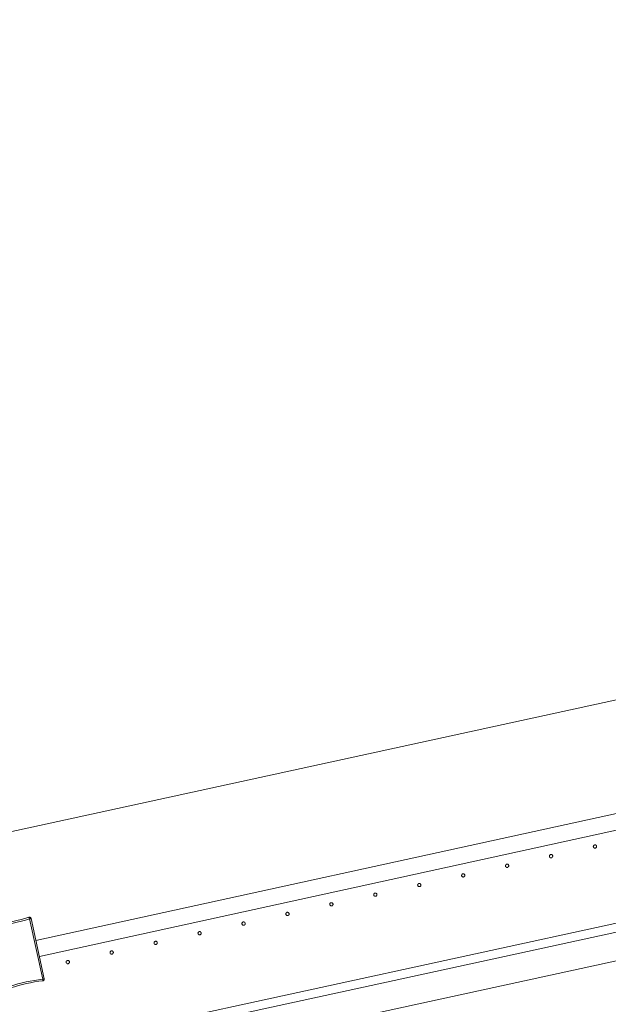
# Model space of a CAD drawing. Header units: millimetres. Extents: x -2624 to 101766, y -16 to 109490.
# Tile 54 of 151: x 28650 to 29370, y 77705 to 78908. Entities that reach past the tile are written whole.
import ezdxf

# ---------------------------------------------------------------- set-up
doc = ezdxf.new("R2010")
doc.units = ezdxf.units.MM
doc.header["$MEASUREMENT"] = 0
for name, color, linetype in [('L1', 7, 'Continuous'), ('VRD _ Clôture.VRD', 7, 'Continuous'), ('VRD _ Portail.VRD', 7, 'Continuous')]:
    doc.layers.add(name, color=color, linetype=linetype)

# ---------------------------------------------------------------- blocks, each defined once
blk = doc.blocks.new('Élément de coupe_165')
at = {"layer": 'VRD _ Portail.VRD', "color": 7, "linetype": 'Continuous', "lineweight": 15}
for p, q in [((25944.1, 77056.7), (34303.7, 78874.8)), ((25946.4, 77046.3), (34306, 78864.4)), ((33372.6, 78626.3), (25953.7, 77012.8))]:
    blk.add_line(p, q, dxfattribs=at)
blk = doc.blocks.new('Élément de coupe_168')
at = {"layer": 'VRD _ Clôture.VRD', "color": 7, "linetype": 'Continuous', "lineweight": 15}
for p, q in [((28670.2, 77782.5), (31476.8, 78397.7)), ((28674.5, 77763), (31481.1, 78378.2))]:
    blk.add_line(p, q, dxfattribs=at)
blk = doc.blocks.new('Élément de coupe_173')
at = {"layer": 'VRD _ Clôture.VRD', "color": 7, "linetype": 'Continuous', "lineweight": 15}
for p, q in [((28656.8, 77809.6), (28661.7, 77811.1)), ((28662.1, 77811.2), (28661.7, 77811.1)), ((28661.8, 77810.5), (28661.7, 77810.9)), ((28662, 77809.9), (28661.8, 77810.5)), ((28662.2, 77809.2), (28662, 77809.9)), ((28662.1, 77811.2), (28662.5, 77811.2)), ((28662.5, 77811.2), (28662.9, 77811.1)), ((28663.3, 77810.9), (28662.9, 77811.1)), ((28663.3, 77810.9), (28663.6, 77810.7)), ((28663.6, 77810.7), (28663.9, 77810.4)), ((28663.9, 77810.4), (28664.1, 77810)), ((28664.3, 77809.6), (28664.1, 77810)), ((28620.3, 77800.8), (28620.4, 77801.2)), ((28620.3, 77800.4), (28620.3, 77800.8)), ((28620.3, 77800), (28620.3, 77800.4)), ((28620.3, 77800), (28636.5, 77726.2)), ((28620.4, 77801.2), (28620.6, 77801.6)), ((28620.9, 77800.1), (28620.5, 77800)), ((28620.6, 77801.6), (28620.9, 77801.9)), ((28620.9, 77801.9), (28621.3, 77802.1)), ((28621.5, 77800.2), (28620.9, 77800.1)), ((28621.3, 77802.1), (28621.6, 77802.3)), ((28622.2, 77800.3), (28621.5, 77800.2)), ((28621.6, 77802.3), (28622, 77802.4)), ((28627.1, 77803), (28622, 77802.4)), ((28622.1, 77801.8), (28622.1, 77802.3)), ((28622.2, 77801.2), (28622.1, 77801.8)), ((28622.4, 77800.5), (28622.2, 77801.2)), ((28622.2, 77800.3), (28638.4, 77726.7)), ((28622.4, 77800.5), (28627.4, 77801.1)), ((28627.1, 77803), (28632.1, 77803.8)), ((28632.4, 77801.9), (28627.4, 77801.1)), ((28632.1, 77803.8), (28637.1, 77804.7)), ((28637.5, 77802.8), (28632.4, 77801.9)), ((28637.1, 77804.7), (28642.1, 77805.7)), ((28642.5, 77803.8), (28637.5, 77802.8)), ((28642.1, 77805.7), (28647, 77806.9)), ((28647.5, 77805), (28642.5, 77803.8)), ((28647, 77806.9), (28652, 77808.2)), ((28652.5, 77806.3), (28647.5, 77805)), ((28652, 77808.2), (28656.8, 77809.6)), ((28657.4, 77807.7), (28652.5, 77806.3)), ((28662.2, 77809.2), (28657.4, 77807.7)), ((28662.4, 77809.1), (28663.1, 77809.3)), ((28678.5, 77735.5), (28662.4, 77809.1)), ((28663.1, 77809.3), (28663.7, 77809.5)), ((28663.7, 77809.5), (28664.1, 77809.6)), ((28680.4, 77735.8), (28664.3, 77809.6)), ((28636.6, 77725.8), (28636.5, 77726.2)), ((28637, 77726.3), (28636.6, 77726.2)), ((28636.6, 77725.8), (28636.8, 77725.4)), ((28637.7, 77726.5), (28637, 77726.3)), ((28638.4, 77726.7), (28637.7, 77726.5)), ((28638.6, 77726.6), (28643.4, 77728.1)), ((28638.6, 77726.6), (28638.8, 77725.9)), ((28638.8, 77725.9), (28638.9, 77725.3)), ((28639.1, 77724.7), (28643.9, 77726.2)), ((28643.4, 77728.1), (28648.3, 77729.5)), ((28643.9, 77726.2), (28648.8, 77727.6)), ((28648.3, 77729.5), (28653.3, 77730.8)), ((28648.8, 77727.6), (28653.7, 77728.9)), ((28653.3, 77730.8), (28658.3, 77732)), ((28653.7, 77728.9), (28658.7, 77730.1)), ((28658.3, 77732), (28663.3, 77733)), ((28658.7, 77730.1), (28663.7, 77731.1)), ((28663.3, 77733), (28668.3, 77733.9)), ((28668.7, 77732), (28663.7, 77731.1)), ((28668.3, 77733.9), (28673.4, 77734.7)), ((28668.7, 77732), (28673.7, 77732.8)), ((28678.4, 77735.3), (28673.4, 77734.7)), ((28673.7, 77732.8), (28678.7, 77733.4)), ((28678.4, 77735.3), (28678.5, 77734.6)), ((28678.5, 77735.5), (28679.3, 77735.6)), ((28678.5, 77734.6), (28678.6, 77734)), ((28678.6, 77734), (28678.7, 77733.6)), ((28678.7, 77733.4), (28679.1, 77733.5)), ((28679.1, 77733.5), (28679.5, 77733.7)), ((28679.3, 77735.6), (28679.9, 77735.7)), ((28679.5, 77733.7), (28679.8, 77733.9)), ((28679.8, 77733.9), (28680.1, 77734.2)), ((28679.9, 77735.7), (28680.3, 77735.8)), ((28680.1, 77734.2), (28680.3, 77734.6)), ((28680.3, 77734.6), (28680.5, 77735)), ((28680.5, 77735.4), (28680.4, 77735.8)), ((28680.5, 77735), (28680.5, 77735.4)), ((28636.8, 77725.4), (28637.1, 77725.1)), ((28637.1, 77725.1), (28637.5, 77724.9)), ((28637.8, 77724.7), (28637.5, 77724.9)), ((28637.8, 77724.7), (28638.2, 77724.6)), ((28638.2, 77724.6), (28638.7, 77724.6)), ((28638.7, 77724.6), (28639.1, 77724.7)), ((28638.9, 77725.3), (28639, 77724.9))]:
    blk.add_line(p, q, dxfattribs=at)
blk = doc.blocks.new('Élément de coupe_226')
at = {"layer": 'VRD _ Clôture.VRD', "color": 7, "linetype": 'Continuous', "lineweight": 15}
for p, q in [((28707.3, 77756.5), (28707.2, 77756.2)), ((28707.2, 77756.2), (28707.3, 77755.8)), ((28707.5, 77757.2), (28707.3, 77756.8)), ((28707.3, 77756.8), (28707.3, 77756.5)), ((28707.3, 77755.8), (28707.4, 77755.5)), ((28707.4, 77755.5), (28707.6, 77755.2)), ((28707.7, 77757.5), (28707.5, 77757.2)), ((28707.6, 77755.2), (28707.8, 77754.9)), ((28708.2, 77757.9), (28707.9, 77757.7)), ((28708, 77754.7), (28708.3, 77754.5)), ((28708.5, 77758.1), (28708.2, 77757.9)), ((28708.3, 77754.5), (28708.6, 77754.3)), ((28708.8, 77758.2), (28708.5, 77758.1)), ((28708.6, 77754.3), (28709, 77754.3)), ((28709.2, 77758.2), (28708.8, 77758.2)), ((28709, 77754.3), (28709.3, 77754.2)), ((28709.5, 77758.2), (28709.2, 77758.2)), ((28709.3, 77754.2), (28709.7, 77754.3)), ((28709.9, 77758.1), (28709.5, 77758.2)), ((28709.7, 77754.3), (28710, 77754.4)), ((28710.2, 77758), (28709.9, 77758.1)), ((28710, 77754.4), (28710.3, 77754.5)), ((28710.5, 77757.8), (28710.2, 77758)), ((28710.3, 77754.5), (28710.6, 77754.8)), ((28710.9, 77757.3), (28710.7, 77757.6)), ((28710.8, 77755), (28711, 77755.3)), ((28711.1, 77757), (28710.9, 77757.3)), ((28711, 77755.3), (28711.2, 77755.6)), ((28711.2, 77756.7), (28711.1, 77757)), ((28711.2, 77756.3), (28711.2, 77756.7)), ((28711.2, 77756), (28711.2, 77756.3)), ((28711.2, 77755.6), (28711.2, 77756))]:
    blk.add_line(p, q, dxfattribs=at)
blk = doc.blocks.new('Élément de coupe_227')
at = {"layer": 'VRD _ Clôture.VRD', "color": 7, "linetype": 'Continuous', "lineweight": 15}
for p, q in [((28761.1, 77768.6), (28761, 77768.3)), ((28761, 77768.3), (28761, 77767.9)), ((28761, 77767.9), (28761, 77767.6)), ((28761, 77767.6), (28761.1, 77767.3)), ((28761.2, 77768.9), (28761.1, 77768.6)), ((28761.1, 77767.3), (28761.3, 77766.9)), ((28761.4, 77769.2), (28761.2, 77768.9)), ((28761.3, 77766.9), (28761.5, 77766.7)), ((28761.9, 77769.7), (28761.6, 77769.5)), ((28761.7, 77766.4), (28762, 77766.2)), ((28762.2, 77769.9), (28761.9, 77769.7)), ((28762, 77766.2), (28762.4, 77766.1)), ((28762.5, 77770), (28762.2, 77769.9)), ((28762.4, 77766.1), (28762.7, 77766)), ((28762.9, 77770), (28762.5, 77770)), ((28762.7, 77766), (28763.1, 77766)), ((28763.2, 77770), (28762.9, 77770)), ((28763.1, 77766), (28763.4, 77766.1)), ((28763.6, 77769.9), (28763.2, 77770)), ((28763.4, 77766.1), (28763.7, 77766.2)), ((28763.9, 77769.8), (28763.6, 77769.9)), ((28763.7, 77766.2), (28764, 77766.3)), ((28764.2, 77769.6), (28763.9, 77769.8)), ((28764, 77766.3), (28764.3, 77766.5)), ((28764.7, 77769.1), (28764.4, 77769.4)), ((28764.6, 77766.8), (28764.7, 77767.1)), ((28764.8, 77768.8), (28764.7, 77769.1)), ((28764.7, 77767.1), (28764.9, 77767.4)), ((28764.9, 77768.4), (28764.8, 77768.8)), ((28765, 77768.1), (28764.9, 77768.4)), ((28764.9, 77767.4), (28765, 77767.7)), ((28765, 77767.7), (28765, 77768.1))]:
    blk.add_line(p, q, dxfattribs=at)
blk = doc.blocks.new('Élément de coupe_228')
at = {"layer": 'VRD _ Clôture.VRD', "color": 7, "linetype": 'Continuous', "lineweight": 15}
for p, q in [((28814.8, 77780.4), (28814.7, 77780.1)), ((28814.7, 77780.1), (28814.7, 77779.7)), ((28814.7, 77779.7), (28814.7, 77779.4)), ((28814.7, 77779.4), (28814.8, 77779)), ((28814.9, 77780.7), (28814.8, 77780.4)), ((28814.8, 77779), (28815, 77778.7)), ((28815.1, 77781), (28814.9, 77780.7)), ((28815, 77778.7), (28815.2, 77778.4)), ((28815.6, 77781.5), (28815.3, 77781.3)), ((28815.5, 77778.2), (28815.8, 77778)), ((28815.9, 77781.6), (28815.6, 77781.5)), ((28815.8, 77778), (28816.1, 77777.9)), ((28816.3, 77781.7), (28815.9, 77781.6)), ((28816.1, 77777.9), (28816.4, 77777.8)), ((28816.6, 77781.8), (28816.3, 77781.7)), ((28816.4, 77777.8), (28816.8, 77777.8)), ((28817, 77781.8), (28816.6, 77781.8)), ((28816.8, 77777.8), (28817.1, 77777.8)), ((28817.3, 77781.7), (28817, 77781.8)), ((28817.1, 77777.8), (28817.5, 77777.9)), ((28817.6, 77781.6), (28817.3, 77781.7)), ((28817.5, 77777.9), (28817.8, 77778.1)), ((28817.9, 77781.4), (28817.6, 77781.6)), ((28817.8, 77778.1), (28818, 77778.3)), ((28818.4, 77780.9), (28818.2, 77781.1)), ((28818.3, 77778.6), (28818.5, 77778.9)), ((28818.5, 77780.6), (28818.4, 77780.9)), ((28818.6, 77780.2), (28818.5, 77780.6)), ((28818.5, 77778.9), (28818.6, 77779.2)), ((28818.7, 77779.9), (28818.6, 77780.2)), ((28818.6, 77779.2), (28818.7, 77779.5)), ((28818.7, 77779.5), (28818.7, 77779.9))]:
    blk.add_line(p, q, dxfattribs=at)
blk = doc.blocks.new('Élément de coupe_229')
at = {"layer": 'VRD _ Clôture.VRD', "color": 7, "linetype": 'Continuous', "lineweight": 15}
for p, q in [((28868.5, 77792.2), (28868.4, 77791.8)), ((28868.4, 77791.8), (28868.4, 77791.5)), ((28868.4, 77791.5), (28868.5, 77791.1)), ((28868.6, 77792.5), (28868.5, 77792.2)), ((28868.5, 77791.1), (28868.6, 77790.8)), ((28868.8, 77792.8), (28868.6, 77792.5)), ((28868.6, 77790.8), (28868.7, 77790.5)), ((28868.7, 77790.5), (28868.9, 77790.2)), ((28869.3, 77793.3), (28869.1, 77793)), ((28869.2, 77790), (28869.5, 77789.8)), ((28869.7, 77793.4), (28869.3, 77793.3)), ((28869.5, 77789.8), (28869.8, 77789.7)), ((28870, 77793.5), (28869.7, 77793.4)), ((28869.8, 77789.7), (28870.2, 77789.6)), ((28870.3, 77793.6), (28870, 77793.5)), ((28870.2, 77789.6), (28870.5, 77789.6)), ((28870.7, 77793.5), (28870.3, 77793.6)), ((28870.5, 77789.6), (28870.8, 77789.6)), ((28871, 77793.5), (28870.7, 77793.5)), ((28870.8, 77789.6), (28871.2, 77789.7)), ((28871.3, 77793.3), (28871, 77793.5)), ((28871.2, 77789.7), (28871.5, 77789.9)), ((28871.6, 77793.2), (28871.3, 77793.3)), ((28871.5, 77789.9), (28871.8, 77790.1)), ((28872.1, 77792.6), (28871.9, 77792.9)), ((28872, 77790.3), (28872.2, 77790.6)), ((28872.3, 77792.3), (28872.1, 77792.6)), ((28872.2, 77790.6), (28872.3, 77791)), ((28872.4, 77792), (28872.3, 77792.3)), ((28872.3, 77791), (28872.4, 77791.3)), ((28872.4, 77791.6), (28872.4, 77792)), ((28872.4, 77791.3), (28872.4, 77791.6))]:
    blk.add_line(p, q, dxfattribs=at)
blk = doc.blocks.new('Élément de coupe_230')
at = {"layer": 'VRD _ Clôture.VRD', "color": 7, "linetype": 'Continuous', "lineweight": 15}
for p, q in [((28922.2, 77803.6), (28922.1, 77803.3)), ((28922.1, 77803.3), (28922.2, 77802.9)), ((28922.4, 77804.3), (28922.2, 77804)), ((28922.2, 77804), (28922.2, 77803.6)), ((28922.2, 77802.9), (28922.3, 77802.6)), ((28922.3, 77802.6), (28922.5, 77802.3)), ((28922.6, 77804.6), (28922.4, 77804.3)), ((28922.5, 77802.3), (28922.7, 77802)), ((28923.1, 77805), (28922.8, 77804.8)), ((28922.9, 77801.8), (28923.2, 77801.6)), ((28923.4, 77805.2), (28923.1, 77805)), ((28923.2, 77801.6), (28923.5, 77801.4)), ((28923.7, 77805.3), (28923.4, 77805.2)), ((28923.5, 77801.4), (28923.9, 77801.4)), ((28924.1, 77805.3), (28923.7, 77805.3)), ((28923.9, 77801.4), (28924.2, 77801.3)), ((28924.4, 77805.3), (28924.1, 77805.3)), ((28924.2, 77801.3), (28924.6, 77801.4)), ((28924.7, 77805.3), (28924.4, 77805.3)), ((28924.6, 77801.4), (28924.9, 77801.5)), ((28925.1, 77805.1), (28924.7, 77805.3)), ((28924.9, 77801.5), (28925.2, 77801.7)), ((28925.4, 77804.9), (28925.1, 77805.1)), ((28925.2, 77801.7), (28925.5, 77801.9)), ((28925.8, 77804.4), (28925.6, 77804.7)), ((28925.7, 77802.1), (28925.9, 77802.4)), ((28926, 77804.1), (28925.8, 77804.4)), ((28925.9, 77802.4), (28926, 77802.7)), ((28926.1, 77803.8), (28926, 77804.1)), ((28926, 77802.7), (28926.1, 77803.1)), ((28926.1, 77803.4), (28926.1, 77803.8)), ((28926.1, 77803.1), (28926.1, 77803.4))]:
    blk.add_line(p, q, dxfattribs=at)
blk = doc.blocks.new('Élément de coupe_231')
at = {"layer": 'VRD _ Clôture.VRD', "color": 7, "linetype": 'Continuous', "lineweight": 15}
for p, q in [((28976, 77815.7), (28975.9, 77815.4)), ((28975.9, 77815.4), (28975.9, 77815)), ((28975.9, 77815), (28975.9, 77814.7)), ((28975.9, 77814.7), (28976, 77814.4)), ((28976.1, 77816), (28976, 77815.7)), ((28976, 77814.4), (28976.2, 77814.1)), ((28976.3, 77816.3), (28976.1, 77816)), ((28976.2, 77814.1), (28976.4, 77813.8)), ((28976.8, 77816.8), (28976.5, 77816.6)), ((28976.6, 77813.5), (28976.9, 77813.3)), ((28977.1, 77817), (28976.8, 77816.8)), ((28976.9, 77813.3), (28977.3, 77813.2)), ((28977.4, 77817.1), (28977.1, 77817)), ((28977.3, 77813.2), (28977.6, 77813.1)), ((28977.8, 77817.1), (28977.4, 77817.1)), ((28977.6, 77813.1), (28977.9, 77813.1)), ((28978.1, 77817.1), (28977.8, 77817.1)), ((28977.9, 77813.1), (28978.3, 77813.2)), ((28978.5, 77817), (28978.1, 77817.1)), ((28978.3, 77813.2), (28978.6, 77813.3)), ((28978.8, 77816.9), (28978.5, 77817)), ((28978.6, 77813.3), (28978.9, 77813.4)), ((28979.1, 77816.7), (28978.8, 77816.9)), ((28978.9, 77813.4), (28979.2, 77813.6)), ((28979.6, 77816.2), (28979.3, 77816.5)), ((28979.5, 77813.9), (28979.6, 77814.2)), ((28979.7, 77815.9), (28979.6, 77816.2)), ((28979.6, 77814.2), (28979.8, 77814.5)), ((28979.8, 77815.5), (28979.7, 77815.9)), ((28979.9, 77815.2), (28979.8, 77815.5)), ((28979.8, 77814.9), (28979.9, 77815.2)), ((28979.8, 77814.5), (28979.8, 77814.9))]:
    blk.add_line(p, q, dxfattribs=at)
blk = doc.blocks.new('Élément de coupe_232')
at = {"layer": 'VRD _ Clôture.VRD', "color": 7, "linetype": 'Continuous', "lineweight": 15}
for p, q in [((29029.7, 77827.5), (29029.6, 77827.2)), ((29029.6, 77827.2), (29029.6, 77826.8)), ((29029.6, 77826.8), (29029.6, 77826.5)), ((29029.6, 77826.5), (29029.7, 77826.1)), ((29029.8, 77827.8), (29029.7, 77827.5)), ((29029.7, 77826.1), (29029.9, 77825.8)), ((29030, 77828.1), (29029.8, 77827.8)), ((29029.9, 77825.8), (29030.1, 77825.6)), ((29030.5, 77828.6), (29030.2, 77828.4)), ((29030.4, 77825.3), (29030.7, 77825.1)), ((29030.8, 77828.7), (29030.5, 77828.6)), ((29030.7, 77825.1), (29031, 77825)), ((29031.2, 77828.9), (29030.8, 77828.7)), ((29031, 77825), (29031.3, 77824.9)), ((29031.5, 77828.9), (29031.2, 77828.9)), ((29031.3, 77824.9), (29031.7, 77824.9)), ((29031.9, 77828.9), (29031.5, 77828.9)), ((29031.7, 77824.9), (29032, 77824.9)), ((29032.2, 77828.8), (29031.9, 77828.9)), ((29032, 77824.9), (29032.4, 77825)), ((29032.5, 77828.7), (29032.2, 77828.8)), ((29032.4, 77825), (29032.7, 77825.2)), ((29032.8, 77828.5), (29032.5, 77828.7)), ((29032.7, 77825.2), (29032.9, 77825.4)), ((29033.3, 77828), (29033.1, 77828.2)), ((29033.2, 77825.7), (29033.4, 77826)), ((29033.4, 77827.7), (29033.3, 77828)), ((29033.5, 77827.3), (29033.4, 77827.7)), ((29033.4, 77826), (29033.5, 77826.3)), ((29033.6, 77827), (29033.5, 77827.3)), ((29033.5, 77826.3), (29033.6, 77826.6)), ((29033.6, 77826.6), (29033.6, 77827))]:
    blk.add_line(p, q, dxfattribs=at)
blk = doc.blocks.new('Élément de coupe_233')
at = {"layer": 'VRD _ Clôture.VRD', "color": 7, "linetype": 'Continuous', "lineweight": 15}
for p, q in [((29083.4, 77839.3), (29083.3, 77838.9)), ((29083.3, 77838.9), (29083.3, 77838.6)), ((29083.3, 77838.6), (29083.4, 77838.2)), ((29083.5, 77839.6), (29083.4, 77839.3)), ((29083.4, 77838.2), (29083.5, 77837.9)), ((29083.7, 77839.9), (29083.5, 77839.6)), ((29083.5, 77837.9), (29083.6, 77837.6)), ((29083.6, 77837.6), (29083.8, 77837.3)), ((29084.2, 77840.4), (29084, 77840.2)), ((29084.1, 77837.1), (29084.4, 77836.9)), ((29084.6, 77840.5), (29084.2, 77840.4)), ((29084.4, 77836.9), (29084.7, 77836.8)), ((29084.9, 77840.6), (29084.6, 77840.5)), ((29084.7, 77836.8), (29085.1, 77836.7)), ((29085.2, 77840.7), (29084.9, 77840.6)), ((29085.1, 77836.7), (29085.4, 77836.7)), ((29085.6, 77840.7), (29085.2, 77840.7)), ((29085.4, 77836.7), (29085.7, 77836.7)), ((29085.9, 77840.6), (29085.6, 77840.7)), ((29085.7, 77836.7), (29086.1, 77836.8)), ((29086.2, 77840.4), (29085.9, 77840.6)), ((29086.1, 77836.8), (29086.4, 77837)), ((29086.5, 77840.3), (29086.2, 77840.4)), ((29086.4, 77837), (29086.7, 77837.2)), ((29087, 77839.7), (29086.8, 77840)), ((29086.9, 77837.5), (29087.1, 77837.7)), ((29087.2, 77839.4), (29087, 77839.7)), ((29087.1, 77837.7), (29087.2, 77838.1)), ((29087.3, 77839.1), (29087.2, 77839.4)), ((29087.2, 77838.1), (29087.3, 77838.4)), ((29087.3, 77838.8), (29087.3, 77839.1)), ((29087.3, 77838.4), (29087.3, 77838.8))]:
    blk.add_line(p, q, dxfattribs=at)
blk = doc.blocks.new('Élément de coupe_234')
at = {"layer": 'VRD _ Clôture.VRD', "color": 7, "linetype": 'Continuous', "lineweight": 15}
for p, q in [((29137.1, 77850.7), (29137, 77850.4)), ((29137, 77850.4), (29137.1, 77850)), ((29137.3, 77851.4), (29137.1, 77851.1)), ((29137.1, 77851.1), (29137.1, 77850.7)), ((29137.1, 77850), (29137.2, 77849.7)), ((29137.2, 77849.7), (29137.4, 77849.4)), ((29137.5, 77851.7), (29137.3, 77851.4)), ((29137.4, 77849.4), (29137.6, 77849.1)), ((29138, 77852.1), (29137.7, 77851.9)), ((29137.8, 77848.9), (29138.1, 77848.7)), ((29138.3, 77852.3), (29138, 77852.1)), ((29138.1, 77848.7), (29138.4, 77848.5)), ((29138.6, 77852.4), (29138.3, 77852.3)), ((29138.4, 77848.5), (29138.8, 77848.5)), ((29139, 77852.4), (29138.6, 77852.4)), ((29138.8, 77848.5), (29139.1, 77848.5)), ((29139.3, 77852.4), (29139, 77852.4)), ((29139.1, 77848.5), (29139.5, 77848.5)), ((29139.6, 77852.4), (29139.3, 77852.4)), ((29139.5, 77848.5), (29139.8, 77848.6)), ((29140, 77852.2), (29139.6, 77852.4)), ((29139.8, 77848.6), (29140.1, 77848.8)), ((29140.3, 77852), (29140, 77852.2)), ((29140.1, 77848.8), (29140.4, 77849)), ((29140.7, 77851.5), (29140.5, 77851.8)), ((29140.6, 77849.2), (29140.8, 77849.5)), ((29140.9, 77851.2), (29140.7, 77851.5)), ((29140.8, 77849.5), (29140.9, 77849.8)), ((29141, 77850.9), (29140.9, 77851.2)), ((29140.9, 77849.8), (29141, 77850.2)), ((29141, 77850.5), (29141, 77850.9)), ((29141, 77850.2), (29141, 77850.5))]:
    blk.add_line(p, q, dxfattribs=at)
blk = doc.blocks.new('Élément de coupe_235')
at = {"layer": 'VRD _ Clôture.VRD', "color": 7, "linetype": 'Continuous', "lineweight": 15}
for p, q in [((29190.9, 77862.8), (29190.8, 77862.5)), ((29190.8, 77862.5), (29190.8, 77862.1)), ((29190.8, 77862.1), (29190.8, 77861.8)), ((29190.8, 77861.8), (29190.9, 77861.5)), ((29191, 77863.2), (29190.9, 77862.8)), ((29190.9, 77861.5), (29191.1, 77861.2)), ((29191.2, 77863.4), (29191, 77863.2)), ((29191.1, 77861.2), (29191.3, 77860.9)), ((29191.7, 77863.9), (29191.4, 77863.7)), ((29191.5, 77860.6), (29191.8, 77860.5)), ((29192, 77864.1), (29191.7, 77863.9)), ((29191.8, 77860.5), (29192.2, 77860.3)), ((29192.3, 77864.2), (29192, 77864.1)), ((29192.2, 77860.3), (29192.5, 77860.2)), ((29192.7, 77864.2), (29192.3, 77864.2)), ((29192.5, 77860.2), (29192.8, 77860.2)), ((29193, 77864.2), (29192.7, 77864.2)), ((29192.8, 77860.2), (29193.2, 77860.3)), ((29193.4, 77864.1), (29193, 77864.2)), ((29193.2, 77860.3), (29193.5, 77860.4)), ((29193.7, 77864), (29193.4, 77864.1)), ((29193.5, 77860.4), (29193.8, 77860.5)), ((29194, 77863.8), (29193.7, 77864)), ((29193.8, 77860.5), (29194.1, 77860.8)), ((29194.5, 77863.3), (29194.2, 77863.6)), ((29194.3, 77861), (29194.5, 77861.3)), ((29194.6, 77863), (29194.5, 77863.3)), ((29194.5, 77861.3), (29194.7, 77861.6)), ((29194.7, 77862.7), (29194.6, 77863)), ((29194.8, 77862.3), (29194.7, 77862.7)), ((29194.7, 77862), (29194.8, 77862.3)), ((29194.7, 77861.6), (29194.7, 77862))]:
    blk.add_line(p, q, dxfattribs=at)
blk = doc.blocks.new('Élément de coupe_236')
at = {"layer": 'VRD _ Clôture.VRD', "color": 7, "linetype": 'Continuous', "lineweight": 15}
for p, q in [((29244.6, 77874.6), (29244.5, 77874.3)), ((29244.5, 77874.3), (29244.5, 77873.9)), ((29244.5, 77873.9), (29244.5, 77873.6)), ((29244.5, 77873.6), (29244.6, 77873.2)), ((29244.7, 77874.9), (29244.6, 77874.6)), ((29244.6, 77873.2), (29244.8, 77872.9)), ((29244.9, 77875.2), (29244.7, 77874.9)), ((29244.8, 77872.9), (29245, 77872.7)), ((29245.4, 77875.7), (29245.1, 77875.5)), ((29245.3, 77872.4), (29245.6, 77872.2)), ((29245.7, 77875.9), (29245.4, 77875.7)), ((29245.6, 77872.2), (29245.9, 77872.1)), ((29246.1, 77876), (29245.7, 77875.9)), ((29245.9, 77872.1), (29246.2, 77872)), ((29246.4, 77876), (29246.1, 77876)), ((29246.2, 77872), (29246.6, 77872)), ((29246.8, 77876), (29246.4, 77876)), ((29246.6, 77872), (29246.9, 77872.1)), ((29247.1, 77875.9), (29246.8, 77876)), ((29246.9, 77872.1), (29247.2, 77872.2)), ((29247.4, 77875.8), (29247.1, 77875.9)), ((29247.2, 77872.2), (29247.6, 77872.3)), ((29247.7, 77875.6), (29247.4, 77875.8)), ((29247.6, 77872.3), (29247.8, 77872.5)), ((29248.2, 77875.1), (29248, 77875.4)), ((29248.1, 77872.8), (29248.3, 77873.1)), ((29248.3, 77874.8), (29248.2, 77875.1)), ((29248.4, 77874.4), (29248.3, 77874.8)), ((29248.3, 77873.1), (29248.4, 77873.4)), ((29248.5, 77874.1), (29248.4, 77874.4)), ((29248.4, 77873.4), (29248.5, 77873.7)), ((29248.5, 77873.7), (29248.5, 77874.1))]:
    blk.add_line(p, q, dxfattribs=at)
blk = doc.blocks.new('Élément de coupe_237')
at = {"layer": 'VRD _ Clôture.VRD', "color": 7, "linetype": 'Continuous', "lineweight": 15}
for p, q in [((29298.3, 77886.4), (29298.2, 77886)), ((29298.2, 77886), (29298.2, 77885.7)), ((29298.2, 77885.7), (29298.3, 77885.4)), ((29298.4, 77886.7), (29298.3, 77886.4)), ((29298.3, 77885.4), (29298.4, 77885)), ((29298.6, 77887), (29298.4, 77886.7)), ((29298.4, 77885), (29298.5, 77884.7)), ((29298.5, 77884.7), (29298.7, 77884.4)), ((29299.1, 77887.5), (29298.9, 77887.3)), ((29299, 77884.2), (29299.3, 77884)), ((29299.5, 77887.6), (29299.1, 77887.5)), ((29299.3, 77884), (29299.6, 77883.9)), ((29299.8, 77887.7), (29299.5, 77887.6)), ((29299.6, 77883.9), (29299.9, 77883.8)), ((29300.1, 77887.8), (29299.8, 77887.7)), ((29299.9, 77883.8), (29300.3, 77883.8)), ((29300.5, 77887.8), (29300.1, 77887.8)), ((29300.3, 77883.8), (29300.6, 77883.8)), ((29300.8, 77887.7), (29300.5, 77887.8)), ((29300.6, 77883.8), (29301, 77883.9)), ((29301.1, 77887.6), (29300.8, 77887.7)), ((29301, 77883.9), (29301.3, 77884.1)), ((29301.4, 77887.4), (29301.1, 77887.6)), ((29301.3, 77884.1), (29301.6, 77884.3)), ((29301.9, 77886.9), (29301.7, 77887.1)), ((29301.8, 77884.6), (29302, 77884.9)), ((29302.1, 77886.5), (29301.9, 77886.9)), ((29302, 77884.9), (29302.1, 77885.2)), ((29302.2, 77886.2), (29302.1, 77886.5)), ((29302.1, 77885.2), (29302.2, 77885.5)), ((29302.2, 77885.9), (29302.2, 77886.2)), ((29302.2, 77885.5), (29302.2, 77885.9))]:
    blk.add_line(p, q, dxfattribs=at)
blk = doc.blocks.new('Élément de coupe_238')
at = {"layer": 'VRD _ Clôture.VRD', "color": 7, "linetype": 'Continuous', "lineweight": 15}
for p, q in [((29352, 77897.8), (29351.9, 77897.5)), ((29351.9, 77897.5), (29352, 77897.1)), ((29352.2, 77898.5), (29352, 77898.2)), ((29352, 77898.2), (29352, 77897.8)), ((29352, 77897.1), (29352.1, 77896.8)), ((29352.1, 77896.8), (29352.2, 77896.5)), ((29352.4, 77898.8), (29352.2, 77898.5)), ((29352.2, 77896.5), (29352.5, 77896.2)), ((29352.9, 77899.2), (29352.6, 77899)), ((29352.7, 77896), (29353, 77895.8)), ((29353.2, 77899.4), (29352.9, 77899.2)), ((29353, 77895.8), (29353.3, 77895.7)), ((29353.5, 77899.5), (29353.2, 77899.4)), ((29353.3, 77895.7), (29353.7, 77895.6)), ((29353.9, 77899.6), (29353.5, 77899.5)), ((29353.7, 77895.6), (29354, 77895.6)), ((29354.2, 77899.5), (29353.9, 77899.6)), ((29354, 77895.6), (29354.4, 77895.6)), ((29354.5, 77899.5), (29354.2, 77899.5)), ((29354.4, 77895.6), (29354.7, 77895.7)), ((29354.9, 77899.3), (29354.5, 77899.5)), ((29354.7, 77895.7), (29355, 77895.9)), ((29355.2, 77899.1), (29354.9, 77899.3)), ((29355, 77895.9), (29355.3, 77896.1)), ((29355.6, 77898.6), (29355.4, 77898.9)), ((29355.5, 77896.3), (29355.7, 77896.6)), ((29355.8, 77898.3), (29355.6, 77898.6)), ((29355.7, 77896.6), (29355.8, 77897)), ((29355.9, 77898), (29355.8, 77898.3)), ((29355.8, 77897), (29355.9, 77897.3)), ((29355.9, 77897.6), (29355.9, 77898)), ((29355.9, 77897.3), (29355.9, 77897.6))]:
    blk.add_line(p, q, dxfattribs=at)
blk = doc.blocks.new('Élément de coupe_1488')
at = {"layer": 'L1', "color": 7, "linetype": 'Continuous', "lineweight": 15}
blk.add_line((25810.6, 77300.4), (39452.6, 80267.4), dxfattribs=at)

msp = doc.modelspace()

# ---------------------------------------------------------------- block references
at = {"layer": 'L1', "lineweight": 0}
msp.add_blockref('Élément de coupe_1488', (0, 0), dxfattribs=at)
at = {"layer": 'VRD _ Clôture.VRD', "lineweight": 0}
for name in ['Élément de coupe_168', 'Élément de coupe_238', 'Élément de coupe_237', 'Élément de coupe_236', 'Élément de coupe_235', 'Élément de coupe_234', 'Élément de coupe_233', 'Élément de coupe_232', 'Élément de coupe_173', 'Élément de coupe_231', 'Élément de coupe_230', 'Élément de coupe_229', 'Élément de coupe_228', 'Élément de coupe_227', 'Élément de coupe_226']:
    msp.add_blockref(name, (0, 0), dxfattribs=at)
at = {"layer": 'VRD _ Portail.VRD', "lineweight": 0}
msp.add_blockref('Élément de coupe_165', (0, 0), dxfattribs=at)

doc.saveas('drawing.dxf')
